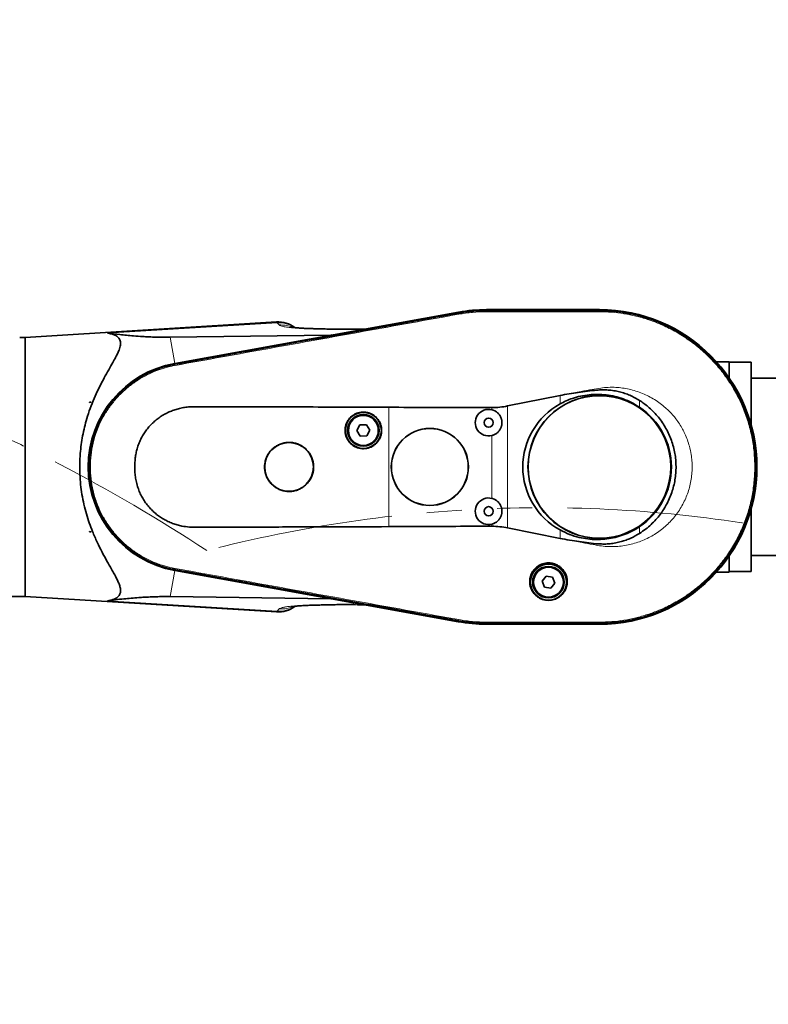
# Model space of a CAD drawing. Header units: millimetres. Extents: x 0 to 14900, y 0 to 10500.
# Tile 21 of 51: x 4444 to 5120, y 7202 to 8091. Entities that reach past the tile are written whole.
import ezdxf

# ---------------------------------------------------------------- set-up
doc = ezdxf.new("R2010")
doc.units = ezdxf.units.MM
doc.header["$LTSCALE"] = 25
doc.linetypes.add('PHANTOM', pattern=[12.7, 6.35, -1.27, 1.27, -1.27, 1.27, -1.27])
doc.styles.add('SLDTEXTSTYLE0', font='TXT', dxfattribs={"width": 0.605})
doc.dimstyles.new('SLDDIMSTYLE0', dxfattribs={"dimtxt": 87.5, "dimasz": 87.5, "dimexe": 0, "dimexo": 0.0625, "dimgap": 21.875, "dimtad": 1, "dimdec": 0, "dimrnd": 1e-09, "dimzin": 12, "dimdsep": 46, "dimtxsty": 'SLDTEXTSTYLE0', "dimsah": 1, "dimcen": 0.09, "dimadec": 0, "dimazin": 3, "dimtfac": 1, "dimtofl": 0, "dimtmove": 0, "dimatfit": 3, "dimfxl": 1, "dimfrac": 2, "dimtolj": 1, "dimtzin": 12, "dimarcsym": 0})

# ---------------------------------------------------------------- blocks, each defined once
blk = doc.blocks.new('_D_4')
at = {"color": 7, "linetype": 'Continuous', "lineweight": 0}
for p, q in [((3834.77, 8686.72), (6504.77, 8686.72)), ((6467.27, 8686.72), (6467.27, 5572.45)), ((3865.67, 5572.45), (6504.77, 5572.45))]:
    blk.add_line(p, q, dxfattribs=at)
at = {"color": 7, "linetype": 'Continuous', "lineweight": 18}
for points in [[(6467.27, 8686.72), (6454.77, 8599.22), (6479.77, 8599.22)], [(6467.27, 5572.45), (6479.77, 5659.95), (6454.77, 5659.95)]]:
    blk.add_solid(points, dxfattribs=at)
at = {"color": 7, "linetype": 'Continuous', "lineweight": 18, "insert": (6354.47, 6995.9), "char_height": 87.5, "attachment_point": 1, "rotation": 90, "style": 'SLDTEXTSTYLE0'}
blk.add_mtext('3114', dxfattribs=at)

msp = doc.modelspace()

# ---------------------------------------------------------------- linework, layer by layer
at = {"color": 7, "linetype": 'Continuous', "lineweight": 35}
for p, q in [((4840.1934014, 7827.201566), (4584.1738207, 7780.9347929)), ((4584.1867259, 7780.8306657), (4840.0256358, 7827.0809865)), ((4840.1603752, 7826.3045334), (4840.165824, 7826.3055195)), ((4967.2681648, 7829.449066), (4865.2681648, 7829.449066)), ((4865.2681648, 7829.3443037), (4967.2681648, 7829.3443037)), ((4865.2681648, 7828.5541291), (4865.2748847, 7828.554127)), ((4967.2619242, 7828.5547295), (4967.2681648, 7828.5547317)), ((4675.9249667, 7818.3119899), (4449.2681648, 7804.449066)), ((4449.2681648, 7804.449066), (4444.2681648, 7804.449066)), ((4449.2681648, 7804.449066), (4449.2681648, 7570.449066)), ((4579.9107699, 7804.5246049), (4725.0719136, 7806.4768056)), ((4748.7239168, 7811.7488794), (4752.9770204, 7811.8903633)), ((4754.6802217, 7811.8274935), (4752.9770204, 7811.8903633)), ((4584.32057, 7780.090292), (4584.3346761, 7780.0928364)), ((5084.2681648, 7782.449066), (5072.8096259, 7782.449066)), ((5084.2681648, 7782.449066), (5084.2681648, 7767.9164507)), ((5104.2681648, 7781.949066), (5084.2681648, 7781.949066)), ((5104.2681648, 7781.949066), (5104.2681648, 7724.7987648)), ((5130.7681648, 7767.449066), (5104.2681648, 7767.449066)), ((4884.4394054, 7742.4966595), (4931.7009837, 7751.993223)), ((4507.3186869, 7745.7772613), (4507.3186869, 7745.949066)), ((4508.6793411, 7745.949066), (4507.3186869, 7745.7772613)), ((4507.3186869, 7745.949066), (4507.4019081, 7745.949066)), ((4507.4019081, 7745.949066), (4507.3186869, 7745.7772613)), ((4507.4019081, 7745.949066), (4508.6793411, 7745.949066)), ((4751.2306594, 7725.3589432), (4748.4973338, 7720.2734477)), ((4757.0014905, 7725.5345615), (4751.2306594, 7725.3589432)), ((4760.0389959, 7720.6246843), (4757.0014905, 7725.5345615)), ((4748.4973338, 7720.2734477), (4751.5348392, 7715.3635705)), ((4751.5348392, 7715.3635705), (4757.3056703, 7715.5391889)), ((4757.3056703, 7715.5391889), (4760.0389959, 7720.6246843)), ((5104.2681648, 7650.0993672), (5104.2681648, 7592.949066)), ((4507.3186869, 7629.1208708), (4508.6793411, 7628.949066)), ((4507.3186869, 7628.949066), (4507.3186869, 7629.1208708)), ((4507.3186869, 7629.1208708), (4507.4019081, 7628.949066)), ((4507.4019081, 7628.949066), (4507.3186869, 7628.949066)), ((4507.4019081, 7628.949066), (4508.6793411, 7628.949066)), ((4931.7009837, 7622.8990343), (4884.4394054, 7632.3945701)), ((5084.2681648, 7606.9816813), (5084.2681648, 7592.449066)), ((5104.2681648, 7607.449066), (5130.7681648, 7607.449066)), ((4584.1623498, 7593.9654128), (4839.8204642, 7547.731567)), ((4840.0256358, 7547.8171456), (4584.1867259, 7594.0674664)), ((4584.3315132, 7594.806154), (4584.3206205, 7594.8081195)), ((5072.8096259, 7592.449066), (5084.2681648, 7592.449066)), ((5084.2681648, 7592.949066), (5104.2681648, 7592.949066)), ((4919.2598044, 7588.861997), (4915.5762489, 7584.4162403)), ((4915.5762489, 7584.4162403), (4917.5846094, 7579.0033093)), ((4924.9517203, 7587.8948227), (4919.2598044, 7588.861997)), ((4923.2765253, 7578.0361351), (4926.9600808, 7582.4818918)), ((4926.9600808, 7582.4818918), (4924.9517203, 7587.8948227)), ((4917.5846094, 7579.0033093), (4923.2765253, 7578.0361351)), ((4419.1808629, 7570.449066), (4449.2681648, 7570.449066)), ((4449.2681648, 7570.449066), (4675.9176332, 7556.5865907)), ((4724.9217138, 7568.4305456), (4579.8959707, 7570.3737258)), ((4748.3336457, 7563.1015112), (4748.7493145, 7563.0921548)), ((4754.580591, 7563.0669609), (4752.9770413, 7563.0077695)), ((4840.1658233, 7548.5926088), (4840.1603751, 7548.5935948)), ((4865.2748847, 7546.3440016), (4865.2681648, 7546.3439995)), ((4967.2681648, 7546.3430357), (4967.2591188, 7546.3430399)), ((4967.2681648, 7545.5538283), (4865.2681648, 7545.5538283)), ((4865.2681648, 7545.449066), (4967.2681648, 7545.449066))]:
    msp.add_line(p, q, dxfattribs=at)
at = {"color": 8, "linetype": 'Continuous', "lineweight": 18}
for p, q in [((4840.165824, 7826.3055195), (4840.0256358, 7827.0809865)), ((4840.3485081, 7825.2949814), (4840.1603752, 7826.3045334)), ((4865.2681648, 7828.5541291), (4865.2681648, 7829.3443037)), ((4865.2681648, 7827.5280717), (4865.2748847, 7828.554127)), ((4967.2619242, 7828.5547295), (4967.2681648, 7827.5286696)), ((4967.2681648, 7828.5547317), (4967.2681648, 7829.3443037)), ((4676.5221536, 7817.5327395), (4523.510399, 7808.2324632)), ((4678.4452681, 7815.609625), (4676.5221536, 7817.5327395)), ((4579.9107699, 7804.5246049), (4584.1738207, 7780.9347929)), ((4725.0719136, 7806.4768056), (4754.6802217, 7811.8274935)), ((4584.32057, 7780.090292), (4584.1867259, 7780.8306657)), ((4584.5057057, 7779.0661928), (4584.3346761, 7780.0928364)), ((4931.7009837, 7744.3504407), (4931.7009837, 7751.993223)), ((4884.4394054, 7742.4966595), (4884.4394054, 7632.3945701)), ((5003.5061852, 7747.4068328), (5003.5061852, 7741.3341308)), ((4777.2681648, 7633.5577734), (4777.2681648, 7741.3333015)), ((4870.0783651, 7739.1153754), (4870.0783651, 7740.9675467)), ((4870.0783651, 7659.1153754), (4870.0783651, 7715.7827566)), ((4870.0783651, 7633.9234586), (4870.0783651, 7635.7827566)), ((4931.7009837, 7622.8990343), (4931.7009837, 7630.5476913)), ((5003.5061852, 7633.5640013), (5003.5061852, 7627.4855441)), ((4579.8959707, 7570.3737258), (4584.1623498, 7593.9654128)), ((4584.3206205, 7594.8081195), (4584.1867259, 7594.0674664)), ((4584.5057534, 7595.8322031), (4584.3315132, 7594.806154)), ((4676.5221536, 7557.3653926), (4523.510399, 7566.6656689)), ((4754.580591, 7563.0669609), (4724.9217138, 7568.4305456)), ((4676.5221536, 7557.3653926), (4678.4452681, 7559.288507)), ((4840.1658233, 7548.5926088), (4840.0256358, 7547.8171456)), ((4840.3485077, 7549.6031483), (4840.1603751, 7548.5935948)), ((4865.2681648, 7547.3700583), (4865.2748847, 7546.3440016)), ((4865.2681648, 7546.3439995), (4865.2681648, 7545.5538283)), ((4967.2681648, 7547.3691028), (4967.2591188, 7546.3430399)), ((4967.2681648, 7546.3430357), (4967.2681648, 7545.5538283))]:
    msp.add_line(p, q, dxfattribs=at)
at = {"color": 7, "linetype": 'Continuous', "lineweight": 35}
for centre, radius in [((4967.2681648, 7687.449066), 64.4769774), ((4967.2681648, 7687.449066), 64.330127), ((4754.2681648, 7720.449066), 16.25), ((4754.2681648, 7720.449066), 14.25), ((4754.2681648, 7720.449066), 13.5), ((4867.2681648, 7727.449066), 4.15), ((4814.2681648, 7687.449066), 34.7797384), ((4814.2681648, 7687.449066), 34.7011267), ((4687.2681648, 7687.449066), 22.0019772), ((4867.2681648, 7647.449066), 4.15), ((4921.2681648, 7583.449066), 16.25), ((4921.2681648, 7583.449066), 14.25), ((4921.2681648, 7583.449066), 13.5)]:
    msp.add_circle(centre, radius, dxfattribs=at)
at = {"color": 8, "linetype": 'Continuous', "lineweight": 18}
for centre in [(4754.2681648, 7720.449066), (4921.2681648, 7583.449066)]:
    msp.add_circle(centre, 13.85, dxfattribs=at)
at = {"color": 7, "linetype": 'Continuous', "lineweight": 18}
msp.add_arc((3784.7681648, 6352.449066), 2334.27, 5.2453818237, 154.7931009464, dxfattribs=at)
at = {"color": 7, "linetype": 'PHANTOM', "lineweight": 18}
for centre, radius, start, end in [((3784.7681648, 6352.449066), 1507.49, 56.6666343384, 103.3337430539), ((4915.4491679, 6451.3733398), 1199.29, 5.4774903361, 104.5998391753)]:
    msp.add_arc(centre, radius, start, end, dxfattribs=at)
at = {"color": 7, "linetype": 'Continuous', "lineweight": 35}
for centre, radius, start, end in [((4865.2681648, 7687.449066), 141.8952377, 90, 100.2472045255), ((4865.2681648, 7688.449066), 141, 90, 100.2436917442), ((4967.2681648, 7687.449066), 142, 270, 90), ((4967.2681648, 7687.449066), 141.8952377, 270, 90), ((4677.4261585, 7793.3570895), 25, 53.2450592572, 93.4408436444), ((4601.0681648, 7687.449066), 95, 100.2436917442, 259.7492778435), ((4601.0681648, 7687.449066), 94.8952377, 100.2472045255, 259.7527954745), ((4867.2681648, 7727.449066), 12, 76.4565108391, 283.5434891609), ((4967.2681648, 7687.449066), 64.9368487, 303.9210618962, 56.0789381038), ((4867.2681648, 7647.449066), 12, 76.4565108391, 283.5434891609), ((4677.4261585, 7581.5410425), 25, 266.5396324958, 306.739905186), ((4865.2681648, 7688.449066), 143, 259.7492778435, 270), ((4865.2681648, 7687.449066), 141.8952377, 259.7527954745, 270)]:
    msp.add_arc(centre, radius, start, end, dxfattribs=at)
at = {"color": 8, "linetype": 'Continuous', "lineweight": 18}
for centre, radius, start, end in [((4678.3390312, 7792.9537123), 24.6460873, 55.9717387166, 94.2276054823), ((4678.3328266, 7581.9676625), 24.6688107, 265.790745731, 304.0398027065)]:
    msp.add_arc(centre, radius, start, end, dxfattribs=at)
at = {"color": 7, "linetype": 'Continuous', "lineweight": 35}
for centre, major_axis, ratio, start_param, end_param in [((4739.8543099, 7815.1658982), (15.8515266, 8.3333116), 0.1553294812, 3.4379656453, 3.5996341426), ((4752.3794117, 7817.4293815), (-4.1026518, 5.0626401), 0.5859279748, 2.6685816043, 2.8302501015), ((4963.3300573, 7687.449066), (65.1921996, 0), 0.9981737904, 2.0773499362, 4.205835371), ((4739.6878096, 7559.7424813), (15.8351561, -8.332127), 0.1555134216, 2.6834198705, 2.845177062), ((4752.2809067, 7557.4651144), (4.1015036, 5.0626932), 0.5860410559, 0.3112158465, 0.472973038)]:
    msp.add_ellipse(centre, major_axis=major_axis, ratio=ratio, start_param=start_param, end_param=end_param, dxfattribs=at)
for points, knots in [([(4584.3346761, 7780.0928364), (4587.6210502, 7780.6865418), (4594.193736, 7781.8739414), (4604.0516373, 7783.6595424), (4617.1969368, 7786.0347005), (4633.6283819, 7789.0000323), (4659.9186698, 7793.7491687), (4692.7815494, 7799.6829768), (4732.2169652, 7806.8055364), (4765.0797997, 7812.7410401), (4791.3700387, 7817.4899882), (4807.8014342, 7820.458138), (4820.8625069, 7822.8186553), (4830.5535216, 7824.5678338), (4836.9580892, 7825.7256332), (4840.1603752, 7826.3045334)], [0, 0, 0, 0, 0.0385379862, 0.07707524, 0.1156129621, 0.1926873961, 0.2697618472, 0.4239107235, 0.5780595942, 0.7322084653, 0.8092829, 0.8863573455, 0.924894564, 0.9624472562, 1, 1, 1, 1]), ([(4840.165824, 7826.3055195), (4843.4611256, 7826.8302629), (4849.2595687, 7827.7536062), (4857.6517708, 7828.4303893), (4862.7269105, 7828.5128426), (4865.2681648, 7828.5541291)], [0, 0, 0, 0, 0.3966007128, 0.6978622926, 1, 1, 1, 1]), ([(4865.2748847, 7828.554127), (4868.6097905, 7828.5538307), (4875.279528, 7828.5532381), (4888.6189019, 7828.5549299), (4905.2930879, 7828.5539101), (4925.6257222, 7828.5539767), (4942.7853474, 7828.5548028), (4956.7719755, 7828.5530721), (4963.7652627, 7828.554177), (4967.2619242, 7828.5547295)], [0, 0, 0, 0, 0.0980979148, 0.1961936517, 0.3923850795, 0.5885764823, 0.7942879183, 0.8971434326, 1, 1, 1, 1]), ([(4967.2681648, 7828.5547317), (4970.6330992, 7828.4850944), (4977.3626665, 7828.3458261), (4987.4220107, 7827.2185786), (4997.3783308, 7825.4291903), (5007.196809, 7822.9125695), (5016.7930081, 7819.7063585), (5026.1506474, 7815.8133262), (5035.1900584, 7811.2682565), (5043.8954082, 7806.078297), (5052.1922151, 7800.2875436), (5060.0660414, 7793.9061775), (5067.4497855, 7786.9888197), (5074.3306796, 7779.5475854), (5080.6499411, 7771.6459079), (5086.396357, 7763.297396), (5091.5209768, 7754.5734132), (5096.0150926, 7745.4892667), (5099.8401663, 7736.1223912), (5102.98954, 7726.489108), (5105.4364068, 7716.6716563), (5107.1764632, 7706.6871178), (5108.1947749, 7696.6207038), (5108.4895696, 7686.4899651), (5108.0584844, 7676.3813733), (5106.902296, 7666.3125125), (5105.030688, 7656.3693322), (5102.4467312, 7646.5692285), (5099.1728877, 7636.9957516), (5095.2147903, 7627.6655778), (5090.6062398, 7618.6583218), (5085.3552218, 7609.9896623), (5079.5063175, 7601.7337473), (5073.069857, 7593.904902), (5066.1009058, 7586.5698364), (5058.6115651, 7579.7413347), (5050.6657203, 7573.4776985), (5042.2770748, 7567.7900135), (5033.5172432, 7562.726883), (5024.4016886, 7558.2969047), (5015.0084608, 7554.5369379), (5005.3531918, 7551.4557476), (4995.5183926, 7549.0768117), (4985.8542255, 7547.4733062), (4976.428269, 7546.5143033), (4970.3258344, 7546.4002053), (4967.2681648, 7546.3430357)], [0, 0, 0, 0, 0.0227722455, 0.0455424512, 0.0684304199, 0.0912006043, 0.1140888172, 0.1368589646, 0.1597465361, 0.1825166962, 0.2054044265, 0.2281745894, 0.251062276, 0.2738324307, 0.2967200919, 0.3194902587, 0.3423779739, 0.3651481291, 0.3880357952, 0.4108059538, 0.4336936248, 0.4564637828, 0.4793514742, 0.5021216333, 0.5250092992, 0.547779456, 0.5706671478, 0.5934373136, 0.6163249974, 0.6390951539, 0.6619828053, 0.6847529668, 0.7076406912, 0.7304108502, 0.753298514, 0.776068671, 0.7989563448, 0.8217265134, 0.8446142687, 0.8673844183, 0.8902719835, 0.913042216, 0.9359306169, 0.958700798, 0.9793067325, 1, 1, 1, 1]), ([(4748.7230642, 7811.8164102), (4747.7690537, 7811.7952971), (4744.2122385, 7811.7165817), (4738.591408, 7811.6986105), (4732.0459264, 7811.7320536), (4726.3581846, 7811.8344928), (4721.0298451, 7811.9776858), (4715.8585986, 7812.0927834), (4710.8944052, 7812.2205521), (4706.40106, 7812.3618101), (4702.2408896, 7812.5282045), (4698.4001966, 7812.7300998), (4695.3459375, 7812.9481649), (4693.005578, 7813.1677457), (4691.3161121, 7813.3685049), (4690.2881262, 7813.5138274), (4689.7582722, 7813.598768), (4689.697109, 7813.6000759), (4689.6688164, 7813.6006809)], [0, 0, 0, 0, 0.0354510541, 0.1321713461, 0.2210793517, 0.302043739, 0.3757689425, 0.4584586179, 0.5314566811, 0.6009833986, 0.6707245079, 0.7406671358, 0.8117431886, 0.8600693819, 0.9074549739, 0.9491422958, 0.9764744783, 1, 1, 1, 1]), ([(4523.510399, 7566.6656689), (4524.9090125, 7566.8966341), (4527.3549514, 7567.3005534), (4530.2741413, 7568.3997454), (4532.625009, 7569.8097023), (4534.2947498, 7571.6754392), (4535.2096516, 7574.0869322), (4535.2895385, 7576.8575944), (4534.5953446, 7580.0498578), (4533.2968973, 7583.4717967), (4531.588918, 7587.0623178), (4529.5329658, 7590.9133739), (4526.6850305, 7595.9700842), (4522.9753736, 7602.4359298), (4518.5043316, 7610.5964451), (4514.0717204, 7619.4699693), (4510.208099, 7628.3046694), (4506.990798, 7636.8815978), (4504.378723, 7645.0781659), (4502.1440164, 7653.6851941), (4500.3836722, 7662.5548729), (4499.1445741, 7671.588278), (4498.4453325, 7680.7729501), (4498.3167164, 7690.1621607), (4498.7667457, 7699.1665993), (4499.6900584, 7707.644754), (4500.9840564, 7715.5860884), (4502.6867844, 7723.4248498), (4504.9473325, 7731.7543124), (4507.826024, 7740.4320557), (4511.3649294, 7749.3630398), (4515.2662209, 7757.8939236), (4519.3823394, 7765.9373068), (4523.5395836, 7773.4503885), (4527.2301283, 7779.881025), (4530.1595126, 7785.1130176), (4532.3247768, 7789.304474), (4533.7758027, 7792.5986505), (4534.6858703, 7795.3148813), (4535.1598497, 7797.5138882), (4535.2797877, 7799.5490697), (4535.0056616, 7801.3765802), (4534.33438, 7802.9921225), (4533.2815374, 7804.3818752), (4531.870733, 7805.5629294), (4529.855751, 7806.6831293), (4527.1259537, 7807.6522933), (4524.7188838, 7808.0385437), (4523.510399, 7808.2324632)], [0, 0, 0, 0, 0.0229774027, 0.040183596, 0.0573823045, 0.0784009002, 0.0955870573, 0.1149607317, 0.1343448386, 0.1521498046, 0.1699628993, 0.1880116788, 0.2062559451, 0.2372366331, 0.2684402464, 0.3002889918, 0.3323748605, 0.3569617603, 0.3816900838, 0.4069089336, 0.4323202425, 0.4569158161, 0.4817214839, 0.5072183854, 0.5329626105, 0.5548488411, 0.5768812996, 0.5993464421, 0.6219481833, 0.6503423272, 0.6789565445, 0.7081838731, 0.737595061, 0.7666049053, 0.7957912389, 0.8182157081, 0.8370325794, 0.8559764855, 0.8688988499, 0.8819516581, 0.8950020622, 0.9082163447, 0.9211529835, 0.9342512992, 0.947352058, 0.96059243, 0.9802151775, 1, 1, 1, 1]), ([(4523.510399, 7808.2324632), (4527.1445047, 7807.7848132), (4532.6024094, 7807.1125072), (4540.5333504, 7806.3017276), (4547.3812502, 7805.6876653), (4553.9489157, 7805.2097372), (4560.1862312, 7804.8692928), (4565.6452206, 7804.6454405), (4570.9245079, 7804.5215013), (4575.9046271, 7804.4867382), (4578.5755828, 7804.5119845), (4579.9107699, 7804.5246049)], [0, 0, 0, 0, 0.2430467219, 0.3650212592, 0.486978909, 0.6418181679, 0.7199882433, 0.7981331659, 0.8980310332, 0.9490266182, 1, 1, 1, 1]), ([(4584.3206205, 7594.8081195), (4582.6756292, 7595.1321636), (4579.3806261, 7595.7812409), (4573.625221, 7597.3280981), (4567.0843741, 7599.5412234), (4559.9116039, 7602.6673899), (4553.0061944, 7606.383719), (4546.44879, 7610.6514721), (4540.2544862, 7615.4595238), (4534.4943065, 7620.7530806), (4529.1815155, 7626.5198165), (4524.3767604, 7632.6934128), (4520.0915708, 7639.2595064), (4516.3394506, 7646.2088443), (4513.1478691, 7653.5366726), (4510.5991933, 7661.0939857), (4508.7095406, 7668.7836143), (4507.4799483, 7676.5109742), (4506.8949357, 7684.3315598), (4506.9607828, 7692.1549943), (4507.6773066, 7699.9629116), (4509.0366598, 7707.6659047), (4511.0354389, 7715.2466932), (4513.6749863, 7722.6892729), (4516.9706786, 7729.969829), (4520.8684712, 7736.9274781), (4525.3068656, 7743.4851032), (4530.2154297, 7749.5782449), (4535.6246544, 7755.2551822), (4541.4728645, 7760.450796), (4547.7464178, 7765.1537101), (4554.3864574, 7769.3180443), (4561.3798623, 7772.9299451), (4568.7175492, 7775.9758138), (4575.0889522, 7777.9972213), (4580.3267646, 7779.3164558), (4582.9884349, 7779.8321787), (4584.32057, 7780.090292)], [0, 0, 0, 0, 0.0191950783, 0.0384487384, 0.0682124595, 0.0981828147, 0.1279465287, 0.1579168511, 0.1876764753, 0.2176427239, 0.2474023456, 0.2773684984, 0.3071260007, 0.3370901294, 0.3677056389, 0.3985461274, 0.4283105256, 0.4582816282, 0.4880460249, 0.5180169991, 0.5477716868, 0.5777329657, 0.6074876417, 0.6374486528, 0.668060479, 0.698897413, 0.7286645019, 0.7586382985, 0.7883964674, 0.81836129, 0.8481194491, 0.8780841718, 0.9080147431, 0.938155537, 0.96895921, 0.9844644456, 1, 1, 1, 1]), ([(4931.7009837, 7751.993223), (4937.1813625, 7752.9595117), (4945.4088769, 7754.4101695), (4956.4637881, 7755.8913657), (4963.7143338, 7756.7029921), (4969.9178053, 7757.0982368), (4975.1029972, 7756.9848296), (4980.3016943, 7756.3717535), (4985.3456528, 7755.3390392), (4990.1537536, 7753.9179645), (4994.742192, 7752.1419058), (4999.2278521, 7750.0062798), (5002.0800637, 7748.2733215), (5003.5061852, 7747.4068328)], [0, 0, 0, 0, 0.225839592, 0.3390456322, 0.4522372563, 0.5215445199, 0.590804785, 0.6620692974, 0.7333342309, 0.7991181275, 0.8649046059, 0.9324515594, 1, 1, 1, 1]), ([(4931.7009837, 7744.3504407), (4933.5229945, 7745.2978114), (4937.1670392, 7747.1925646), (4943.4014852, 7749.5846673), (4950.3330356, 7751.5096811), (4957.9421111, 7752.729056), (4965.6721722, 7753.1148915), (4973.4299335, 7752.6137074), (4981.1185417, 7751.2538717), (4988.7939099, 7748.9710368), (4996.3664186, 7745.7673743), (5001.1262955, 7742.8118584), (5003.5061852, 7741.3341308)], [0, 0, 0, 0, 0.0815939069, 0.1631888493, 0.2649216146, 0.366971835, 0.468706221, 0.5716789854, 0.6749802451, 0.7779467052, 0.8889756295, 1, 1, 1, 1]), ([(4777.2681648, 7741.3333015), (4765.1266955, 7741.3800621), (4740.8411499, 7741.4735935), (4704.4213165, 7741.5866301), (4668.0184756, 7741.6706939), (4638.6629867, 7741.767795), (4616.3499031, 7741.7451609), (4604.6249032, 7741.923063), (4596.4647557, 7741.7026217), (4591.8950846, 7741.1351913), (4587.4578483, 7740.1004541), (4583.131987, 7738.808947), (4578.9504534, 7737.1036915), (4574.8710364, 7735.0519143), (4570.9971856, 7732.6543097), (4567.3702803, 7729.9546274), (4563.9875335, 7726.9706733), (4560.8338033, 7723.6666263), (4558.0069815, 7720.1152122), (4555.5237413, 7716.3763064), (4553.3857614, 7712.4584518), (4551.5765776, 7708.3084346), (4550.1613035, 7704.0757331), (4549.140331, 7699.8255194), (4548.2296333, 7694.1547454), (4547.9078868, 7688.1981514), (4548.1612125, 7682.0551762), (4548.7421171, 7677.1850846), (4549.7390892, 7672.3244837), (4551.1732015, 7667.6512446), (4553.004748, 7663.2266942), (4555.1962107, 7659.0474397), (4557.8086279, 7655.042042), (4560.6860995, 7651.4058255), (4563.7508532, 7648.1658908), (4566.9481698, 7645.2898547), (4570.4079482, 7642.6555791), (4574.1114149, 7640.2890954), (4578.0234248, 7638.2270708), (4582.0946661, 7636.4753005), (4586.3182057, 7635.0952528), (4591.3619296, 7633.8439596), (4597.321198, 7633.0656643), (4606.4007698, 7633.0376085), (4622.1776849, 7633.1561116), (4644.6667098, 7633.145275), (4671.3906728, 7633.2252071), (4697.9680823, 7633.2889202), (4733.2020685, 7633.3918163), (4759.6401461, 7633.4913846), (4777.2681648, 7633.5577734)], [0, 0, 0, 0, 0.0696138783, 0.1392427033, 0.2088573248, 0.2784735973, 0.3078179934, 0.3371682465, 0.3459844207, 0.3548500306, 0.3636710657, 0.3722513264, 0.3808933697, 0.3897217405, 0.3986150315, 0.4071963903, 0.4158370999, 0.4246695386, 0.4335710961, 0.4420347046, 0.4505609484, 0.45928901, 0.4680878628, 0.476205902, 0.4843759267, 0.501027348, 0.5102876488, 0.51960556, 0.5291314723, 0.5387438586, 0.5476742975, 0.5566802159, 0.5659250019, 0.5752500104, 0.5834394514, 0.5916824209, 0.6000915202, 0.6085572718, 0.6170629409, 0.6256252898, 0.6341320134, 0.6426943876, 0.6555932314, 0.6686726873, 0.6949790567, 0.746437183, 0.7979143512, 0.848418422, 0.8989305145, 1, 1, 1, 1]), ([(4870.0783651, 7740.9675467), (4872.4791744, 7741.0340252), (4877.3106738, 7741.1678096), (4882.0533843, 7742.051887), (4884.4394054, 7742.4966595)], [0, 0, 0, 0, 0.4969077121, 1, 1, 1, 1]), ([(5003.5061852, 7747.4068328), (5004.8139662, 7746.5344161), (5007.4352833, 7744.7857434), (5011.4443421, 7741.5959743), (5015.5240228, 7737.8577456), (5019.5749787, 7733.456499), (5023.2849588, 7728.6734669), (5026.5673988, 7723.6056269), (5029.3858523, 7718.3176021), (5031.7484652, 7712.8291463), (5033.6651915, 7707.0932958), (5035.0784116, 7701.2301917), (5035.9863954, 7695.3153175), (5036.3959264, 7689.3638012), (5036.3113187, 7683.3272503), (5035.7070886, 7677.3331255), (5034.6061125, 7671.4540172), (5033.0284373, 7665.6990188), (5030.9448975, 7660.0306853), (5028.3901027, 7654.5717515), (5025.4038093, 7649.3846449), (5022.0052089, 7644.4743935), (5018.1633649, 7639.8078147), (5013.7926865, 7635.3586132), (5008.9367184, 7631.1670822), (5005.3214421, 7628.7161668), (5003.5061852, 7627.4855441)], [0, 0, 0, 0, 0.0330668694, 0.0662792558, 0.107686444, 0.149383, 0.1919893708, 0.2349073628, 0.2762750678, 0.3179315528, 0.3604954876, 0.4033734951, 0.4446776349, 0.4862686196, 0.528757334, 0.5715584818, 0.6128738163, 0.6544737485, 0.6969769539, 0.7397932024, 0.7811399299, 0.822773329, 0.8653095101, 0.9081594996, 0.9538862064, 1, 1, 1, 1]), ([(4770.7797732, 7720.449066), (4770.7688578, 7720.9049601), (4770.7469512, 7721.8199134), (4770.5683669, 7723.1943858), (4770.279454, 7724.5658053), (4769.8730631, 7725.9043706), (4769.3596796, 7727.1945674), (4768.7423256, 7728.4345841), (4768.0139753, 7729.6325415), (4766.9154328, 7731.1336993), (4765.6328514, 7732.488051), (4764.19694, 7733.6652883), (4762.6662495, 7734.7162136), (4761.0079147, 7735.5694127), (4759.2635476, 7736.2048027), (4757.4715581, 7736.6896549), (4755.6245816, 7736.9457245), (4753.7685216, 7736.9678421), (4751.9172584, 7736.8321802), (4750.0897861, 7736.4624628), (4748.3311183, 7735.8689935), (4746.6290903, 7735.1282053), (4745.0269208, 7734.1744049), (4743.5636807, 7733.0321933), (4742.2026138, 7731.7696755), (4741.0062677, 7730.3391608), (4740.0033839, 7728.7767919), (4739.1367665, 7727.1347301), (4738.4812148, 7725.3886609), (4738.0518933, 7723.5822105), (4737.7775565, 7721.7457271), (4737.7368578, 7719.8809296), (4737.9295505, 7718.0342595), (4738.1918701, 7716.6637275), (4738.5669007, 7715.3268462), (4739.050412, 7714.0289185), (4739.6487398, 7712.7611552), (4740.5832989, 7711.1529218), (4741.7162955, 7709.6712934), (4743.0203882, 7708.349632), (4744.4320818, 7707.1435325), (4745.991553, 7706.1206074), (4747.6595561, 7705.305223), (4749.3907883, 7704.6345401), (4751.2008084, 7704.1856189), (4753.0445097, 7703.9684489), (4754.8999615, 7703.9087345), (4756.7563413, 7704.084323), (4758.5677854, 7704.4896944), (4760.3382699, 7705.0475162), (4762.031783, 7705.8276534), (4763.6068825, 7706.8097217), (4765.092976, 7707.9221283), (4766.4329102, 7709.2188641), (4767.5942962, 7710.6669983), (4768.6286572, 7712.2087188), (4769.4637642, 7713.8761076), (4770.0812047, 7715.6271645), (4770.4591957, 7717.0943099), (4770.7265919, 7718.7075395), (4770.7619805, 7719.8664119), (4770.7797732, 7720.449066)], [0, 0, 0, 0, 0.0131926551, 0.0264769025, 0.0400500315, 0.0537229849, 0.0669156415, 0.080199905, 0.0937731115, 0.1074461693, 0.1339943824, 0.1474698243, 0.1611417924, 0.1876856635, 0.2011588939, 0.2148286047, 0.2413688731, 0.2548402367, 0.2685080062, 0.295047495, 0.3085184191, 0.3221856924, 0.3487274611, 0.3621995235, 0.3758679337, 0.4024131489, 0.4158869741, 0.429557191, 0.4561047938, 0.4695798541, 0.4832513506, 0.5097997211, 0.5232751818, 0.5369470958, 0.5501387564, 0.5634220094, 0.5769941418, 0.5906660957, 0.617214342, 0.6306897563, 0.6443616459, 0.6709086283, 0.6843834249, 0.698054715, 0.7245987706, 0.7380720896, 0.7517418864, 0.7782826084, 0.79175421, 0.8054222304, 0.831961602, 0.8454324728, 0.859099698, 0.8856409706, 0.899112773, 0.9127809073, 0.9393263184, 0.9528002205, 0.966470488, 0.9831421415, 1, 1, 1, 1]), ([(4777.2681648, 7741.3333015), (4801.5501533, 7741.1881779), (4832.4866986, 7741.0032827), (4863.4237083, 7740.9738728), (4870.0783651, 7740.9675467)], [0, 0, 0, 0, 0.7848965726, 1, 1, 1, 1]), ([(4870.0783651, 7739.1153754), (4870.2870761, 7739.0616519), (4870.7051085, 7738.9540478), (4871.3220947, 7738.7493768), (4871.930763, 7738.5127879), (4872.6298939, 7738.195255), (4873.4075371, 7737.7757122), (4874.2496185, 7737.2265844), (4875.0520634, 7736.6011987), (4875.7968512, 7735.9109095), (4876.4762385, 7735.1654948), (4877.0901716, 7734.3678603), (4877.6413249, 7733.5111666), (4878.1163056, 7732.6123784), (4878.5110735, 7731.6833623), (4878.8266088, 7730.7269207), (4879.0632696, 7729.7354374), (4879.2139392, 7728.7298573), (4879.2788616, 7727.722794), (4879.2600333, 7726.7166016), (4879.155318, 7725.7035084), (4878.9649211, 7724.7054621), (4878.6932101, 7723.7342641), (4878.3428153, 7722.7914785), (4877.9092055, 7721.8706099), (4877.3996079, 7720.9918749), (4876.8219069, 7720.1649829), (4876.1789766, 7719.3905949), (4875.4646296, 7718.6644593), (4874.692455, 7718.0033103), (4873.8730928, 7717.4138523), (4873.0096199, 7716.8951934), (4872.0941867, 7716.4474345), (4871.1159514, 7716.061705), (4870.4311828, 7715.8776094), (4870.0783651, 7715.7827566)], [0, 0, 0, 0, 0.0201867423, 0.0404325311, 0.0608591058, 0.0813468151, 0.1123418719, 0.1435517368, 0.1754385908, 0.2075591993, 0.2385941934, 0.2698444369, 0.3017735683, 0.3339373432, 0.3649861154, 0.396250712, 0.4281963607, 0.4603774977, 0.4913996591, 0.5226374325, 0.5545552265, 0.5867079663, 0.6177167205, 0.6489405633, 0.6808423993, 0.7129783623, 0.7440119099, 0.7752606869, 0.8071882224, 0.8393503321, 0.8704000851, 0.9016656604, 0.9336123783, 0.9657946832, 1, 1, 1, 1]), ([(4709.4474814, 7687.449066), (4709.4328468, 7688.0604409), (4709.4034759, 7689.2874357), (4709.1640914, 7691.1306267), (4708.7766901, 7692.9698865), (4708.0523948, 7695.3572579), (4707.0312746, 7697.6406111), (4705.737247, 7699.767971), (4704.2672594, 7701.7777719), (4702.5480043, 7703.5941277), (4700.6232392, 7705.173155), (4698.5712125, 7706.5830379), (4696.3479903, 7707.7278911), (4694.0093455, 7708.5807798), (4691.6063866, 7709.2319928), (4689.1294651, 7709.5764136), (4686.6400885, 7709.6070407), (4684.1565962, 7709.4260033), (4681.7046235, 7708.930757), (4679.34483, 7708.1352019), (4677.6284374, 7707.3884845), (4675.9890977, 7706.5039647), (4674.4325188, 7705.4886827), (4672.9492226, 7704.3318236), (4671.1194326, 7702.6343957), (4669.5138527, 7700.7142633), (4668.1681435, 7698.6170537), (4667.0058144, 7696.4135282), (4666.1268442, 7694.070718), (4665.5514769, 7691.6472817), (4665.1841646, 7689.1844716), (4665.1299758, 7686.6843005), (4665.3885031, 7684.208771), (4665.8561705, 7681.764395), (4666.6314248, 7679.388186), (4667.6934664, 7677.1384294), (4668.9428291, 7674.9864757), (4670.460153, 7673.0002914), (4672.2067289, 7671.2280504), (4674.0981276, 7669.6098859), (4676.188107, 7668.2368674), (4678.4238966, 7667.1418334), (4680.1683878, 7666.4646595), (4681.9551812, 7665.9395253), (4683.7752874, 7665.5654893), (4685.642872, 7665.3436095), (4688.1370562, 7665.2619427), (4690.6286381, 7665.4963304), (4693.0601713, 7666.0394692), (4695.436524, 7666.7873366), (4697.7095967, 7667.833791), (4699.8237102, 7669.1514622), (4701.8179596, 7670.6439233), (4703.6159621, 7672.383753), (4705.1742478, 7674.3266842), (4706.5618447, 7676.3949015), (4707.6820827, 7678.6315977), (4708.5103013, 7680.9803677), (4709.0173807, 7682.9484562), (4709.3761281, 7685.1126467), (4709.423609, 7686.667379), (4709.4474814, 7687.449066)], [0, 0, 0, 0, 0.0131856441, 0.0264628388, 0.0400287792, 0.0536944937, 0.0802308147, 0.0937001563, 0.107365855, 0.1339026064, 0.1473721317, 0.1610379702, 0.1875778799, 0.2010489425, 0.2147162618, 0.2412640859, 0.254739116, 0.2684104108, 0.2949693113, 0.3084500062, 0.3221271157, 0.3353275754, 0.3486196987, 0.3622009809, 0.3758822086, 0.4024434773, 0.4159257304, 0.4296048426, 0.4561479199, 0.4696209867, 0.4832908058, 0.5098135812, 0.5232761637, 0.5369351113, 0.5634513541, 0.5769103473, 0.5905653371, 0.6170942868, 0.6305595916, 0.6442208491, 0.6707712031, 0.684247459, 0.6979199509, 0.7111196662, 0.7244110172, 0.7379914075, 0.7516716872, 0.7782363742, 0.7917202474, 0.8054008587, 0.831955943, 0.8454349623, 0.8591106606, 0.8856552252, 0.8991288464, 0.9127989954, 0.9393373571, 0.952807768, 0.9664745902, 0.9831441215, 1, 1, 1, 1]), ([(4870.0783651, 7659.1153754), (4870.2870761, 7659.0616519), (4870.7051085, 7658.9540478), (4871.3220947, 7658.7493768), (4871.930763, 7658.5127879), (4872.6298939, 7658.195255), (4873.4075371, 7657.7757122), (4874.2496185, 7657.2265844), (4875.0520634, 7656.6011987), (4875.7968512, 7655.9109095), (4876.4762385, 7655.1654948), (4877.0901716, 7654.3678603), (4877.6413249, 7653.5111666), (4878.1163056, 7652.6123784), (4878.5110735, 7651.6833623), (4878.8266088, 7650.7269207), (4879.0632696, 7649.7354374), (4879.2139392, 7648.7298573), (4879.2788616, 7647.722794), (4879.2600333, 7646.7166016), (4879.155318, 7645.7035084), (4878.9649211, 7644.7054621), (4878.6932101, 7643.7342641), (4878.3428153, 7642.7914785), (4877.9092055, 7641.8706099), (4877.3996079, 7640.9918749), (4876.8219069, 7640.1649829), (4876.1789766, 7639.3905949), (4875.4646296, 7638.6644593), (4874.692455, 7638.0033103), (4873.8730928, 7637.4138523), (4873.0096199, 7636.8951934), (4872.0941867, 7636.4474345), (4871.1159514, 7636.061705), (4870.4311828, 7635.8776094), (4870.0783651, 7635.7827566)], [0, 0, 0, 0, 0.0201867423, 0.0404325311, 0.0608591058, 0.0813468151, 0.1123418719, 0.1435517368, 0.1754385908, 0.2075591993, 0.2385941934, 0.2698444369, 0.3017735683, 0.3339373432, 0.3649861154, 0.396250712, 0.4281963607, 0.4603774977, 0.4913996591, 0.5226374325, 0.5545552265, 0.5867079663, 0.6177167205, 0.6489405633, 0.6808423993, 0.7129783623, 0.7440119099, 0.7752606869, 0.8071882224, 0.8393503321, 0.8704000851, 0.9016656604, 0.9336123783, 0.9657946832, 1, 1, 1, 1]), ([(4870.0783651, 7633.9234586), (4859.3091456, 7633.9003079), (4828.3722122, 7633.8338024), (4797.435642, 7633.6667043), (4777.2681648, 7633.5577734)], [0, 0, 0, 0, 0.3481023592, 1, 1, 1, 1]), ([(4884.4394054, 7632.3945701), (4882.082362, 7632.834609), (4877.3400744, 7633.7199517), (4872.5085121, 7633.8553546), (4870.0783651, 7633.9234586)], [0, 0, 0, 0, 0.4970266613, 1, 1, 1, 1]), ([(5003.5061852, 7633.5640013), (5001.9644871, 7632.5793773), (4998.8810722, 7630.6101175), (4993.3538779, 7627.8264672), (4986.9402841, 7625.2999599), (4979.6143534, 7623.3181582), (4972.0703189, 7622.1292845), (4964.392507, 7621.7972942), (4956.6762887, 7622.3081128), (4948.5322572, 7623.7775868), (4940.0674265, 7626.3434217), (4934.4897631, 7629.1462856), (4931.7009837, 7630.5476913)], [0, 0, 0, 0, 0.0725510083, 0.1451028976, 0.2451983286, 0.3456041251, 0.4457067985, 0.5477574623, 0.650127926, 0.7521792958, 0.8760919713, 1, 1, 1, 1]), ([(5003.5061852, 7627.4855441), (5000.8994851, 7625.960824), (4996.9592472, 7623.6560862), (4991.2876125, 7621.3870402), (4986.7327832, 7619.9218335), (4981.9162011, 7618.807383), (4976.8191694, 7618.0598598), (4971.6196694, 7617.7816281), (4965.2028095, 7618.0348243), (4957.6608427, 7618.8340925), (4946.0844654, 7620.3821047), (4937.4582943, 7621.8915769), (4931.7009837, 7622.8990343)], [0, 0, 0, 0, 0.1220816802, 0.1845363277, 0.2469887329, 0.3157705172, 0.3845529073, 0.4554679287, 0.5264152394, 0.6445833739, 0.7627865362, 1, 1, 1, 1]), ([(4938.1783724, 7583.449066), (4938.1772046, 7584.0397377), (4938.1748586, 7585.2263108), (4937.9296643, 7587.0234967), (4937.494917, 7588.8259594), (4936.8819102, 7590.5047162), (4936.1363195, 7592.0361434), (4935.2886637, 7593.4251007), (4934.2840559, 7594.7594448), (4933.1784171, 7595.9565478), (4932.002027, 7597.0098552), (4930.7794815, 7597.9222572), (4929.4464417, 7598.739389), (4927.6738232, 7599.6105211), (4925.830928, 7600.2373429), (4923.9795937, 7600.6183796), (4922.1623316, 7600.8343842), (4919.9070932, 7600.8305241), (4917.3174504, 7600.4180911), (4914.837731, 7599.6182653), (4912.5338506, 7598.4671393), (4910.4236497, 7596.9746971), (4908.5383306, 7595.1537515), (4907.2136489, 7593.4000436), (4906.3156362, 7591.8639885), (4905.7206113, 7590.6312761), (4905.2176716, 7589.3259039), (4904.8188179, 7587.9558588), (4904.5362752, 7586.5523721), (4904.3703206, 7585.1000539), (4904.3312253, 7583.6064638), (4904.4292775, 7582.076796), (4904.6686788, 7580.5468461), (4905.0536657, 7579.0241127), (4905.5856032, 7577.5257612), (4906.2705824, 7576.0553709), (4907.112096, 7574.6284652), (4908.0847437, 7573.3004805), (4909.1728709, 7572.0820947), (4910.3635602, 7570.9791648), (4911.694709, 7569.9673525), (4913.0703101, 7569.1242097), (4914.4643159, 7568.4401988), (4915.8459008, 7567.9046853), (4917.3072521, 7567.4825986), (4919.152385, 7567.1266705), (4921.4108325, 7566.9706658), (4923.9471172, 7567.1869902), (4926.3649076, 7567.7621645), (4928.6161519, 7568.6492019), (4930.7259089, 7569.8527713), (4932.6994176, 7571.3907947), (4934.1557919, 7572.9254108), (4935.2002654, 7574.316344), (4935.9274409, 7575.4593502), (4936.5811961, 7576.6997137), (4937.1443659, 7578.0342065), (4937.5939062, 7579.4194979), (4937.9091386, 7580.7916934), (4938.1117143, 7582.1388608), (4938.1561185, 7583.0116526), (4938.1783724, 7583.449066)], [0, 0, 0, 0, 0.0177157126, 0.0355882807, 0.0539805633, 0.072563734, 0.0879036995, 0.1033672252, 0.1192458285, 0.1352795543, 0.1490375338, 0.1630350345, 0.1771584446, 0.1915476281, 0.2162832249, 0.2288670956, 0.2416663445, 0.2646599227, 0.2881682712, 0.3108174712, 0.333924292, 0.3574312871, 0.3813784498, 0.4067337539, 0.419572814, 0.4325629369, 0.4464425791, 0.4604915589, 0.4746241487, 0.4889256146, 0.5041051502, 0.5193815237, 0.5349597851, 0.5506415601, 0.5665167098, 0.5825058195, 0.5988698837, 0.6153715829, 0.6305492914, 0.6460002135, 0.66159728, 0.6775102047, 0.6906506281, 0.7040398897, 0.7175615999, 0.7313645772, 0.7539616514, 0.7771159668, 0.7983638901, 0.8200308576, 0.8423988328, 0.8651534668, 0.8903001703, 0.9030232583, 0.915885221, 0.930134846, 0.9445565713, 0.9590634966, 0.9737435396, 0.9868411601, 1, 1, 1, 1]), ([(4840.1603751, 7548.5935948), (4836.8748811, 7549.1875063), (4830.3039482, 7550.3753193), (4817.1618814, 7552.7476922), (4794.1637019, 7556.9044064), (4761.3088192, 7562.8379314), (4721.8830497, 7569.9591815), (4689.0281951, 7575.8925867), (4662.7443119, 7580.6394917), (4643.0313803, 7584.1983021), (4626.6039771, 7587.1675008), (4613.4619984, 7589.5374619), (4603.6785693, 7591.3065832), (4593.9689484, 7593.0645048), (4587.5440038, 7594.2256021), (4584.3315132, 7594.806154)], [0, 0, 0, 0, 0.0385279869, 0.0770553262, 0.1541100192, 0.3082193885, 0.4623287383, 0.616438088, 0.6934927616, 0.7705474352, 0.8476021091, 0.886129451, 0.9246574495, 0.9623285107, 1, 1, 1, 1]), ([(4579.8959707, 7570.3737258), (4577.7143153, 7570.3885362), (4573.3093369, 7570.4184398), (4567.3600509, 7570.3001018), (4561.7983222, 7570.1061671), (4556.6441358, 7569.8435886), (4550.9213989, 7569.4750256), (4544.7377853, 7568.9863978), (4537.7110904, 7568.319874), (4530.6037873, 7567.5493487), (4525.8759048, 7566.9603588), (4523.510399, 7566.6656689)], [0, 0, 0, 0, 0.0839913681, 0.169586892, 0.2537964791, 0.3381598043, 0.4224793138, 0.5521873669, 0.6819295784, 0.8408595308, 1, 1, 1, 1]), ([(4689.5924639, 7561.2717), (4689.6373111, 7561.2757112), (4689.7248611, 7561.283542), (4690.6848673, 7561.4389028), (4692.202374, 7561.6405445), (4694.4439445, 7561.8792527), (4697.6407928, 7562.1373197), (4701.9167414, 7562.3849743), (4707.3633433, 7562.6045975), (4713.1570586, 7562.7644457), (4718.9646495, 7562.8924502), (4724.4803294, 7563.0266973), (4730.004044, 7563.1504307), (4735.6836313, 7563.2008889), (4741.271567, 7563.203301), (4745.2663891, 7563.1497689), (4747.2795071, 7563.1227924)], [0, 0, 0, 0, 0.034609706, 0.0675645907, 0.1093361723, 0.1648406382, 0.2333650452, 0.3141896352, 0.408225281, 0.5149614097, 0.5930772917, 0.67745015, 0.7688222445, 0.842425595, 0.9205932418, 1, 1, 1, 1]), ([(4752.9770413, 7563.0077695), (4752.1285813, 7562.986306), (4750.8835276, 7562.9548098), (4749.6963047, 7563.0509971), (4749.3181321, 7563.0816362)], [0, 0, 0, 0, 0.6814645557, 1, 1, 1, 1]), ([(4865.2681648, 7546.3439995), (4861.9320786, 7546.4133379), (4856.0618029, 7546.5353479), (4847.6829909, 7547.3605193), (4842.6739691, 7548.1815151), (4840.1658233, 7548.5926088)], [0, 0, 0, 0, 0.39659449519, 0.6978593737, 1, 1, 1, 1]), ([(4967.2591188, 7546.3430399), (4963.9239299, 7546.3438675), (4957.2536065, 7546.3455226), (4943.9128139, 7546.3430832), (4927.2368964, 7546.3442434), (4906.9043513, 7546.3441466), (4889.7462436, 7546.3432407), (4875.7626224, 7546.3448122), (4868.7707964, 7546.3442718), (4865.2748847, 7546.3440016)], [0, 0, 0, 0, 0.0981102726, 0.196218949, 0.3924363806, 0.5886532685, 0.7943265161, 0.8971632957, 1, 1, 1, 1])]:
    msp.add_open_spline(points, degree=3, knots=knots, dxfattribs=at)
at = {"color": 8, "linetype": 'Continuous', "lineweight": 18}
for points, knots in [([(4584.5057057, 7779.0661928), (4598.7191063, 7781.6352677), (4627.145897, 7786.7734156), (4669.786572, 7794.4764683), (4712.4271237, 7802.1804313), (4755.0676576, 7809.8846387), (4797.7081583, 7817.5891778), (4826.1350583, 7822.7263802), (4840.3485081, 7825.2949814)], [0, 0, 0, 0, 0.1666667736, 0.3333334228, 0.5000000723, 0.666666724, 0.8333333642, 1, 1, 1, 1]), ([(4865.2681648, 7827.5280717), (4873.7681649, 7827.5281281), (4890.7681654, 7827.5282409), (4916.2681658, 7827.5280109), (4941.7681677, 7827.5281457), (4958.7681656, 7827.528495), (4967.2681648, 7827.5286696)], [0, 0, 0, 0, 0.249999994, 0.4999999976, 0.7499999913, 1, 1, 1, 1]), ([(4967.2681648, 7827.5286696), (4970.9507215, 7827.4445265), (4978.2967914, 7827.2766754), (4989.2421785, 7825.927199), (5000.0579391, 7823.7875112), (5010.6755702, 7820.7850172), (5021.8608509, 7816.6485705), (5033.4519215, 7811.1632853), (5045.2526289, 7804.0835977), (5056.3096412, 7795.8784337), (5066.4981757, 7786.635695), (5075.7332504, 7776.4461757), (5083.9336951, 7765.3869135), (5091.0101761, 7753.5811115), (5096.8833687, 7741.1557154), (5101.5280199, 7728.1883872), (5104.8885054, 7714.776899), (5106.904638, 7701.0883376), (5107.5711402, 7687.3220633), (5106.8866596, 7673.5920988), (5104.8568084, 7659.9813221), (5101.5021814, 7646.6274849), (5096.8571187, 7633.679189), (5090.9724692, 7621.2499494), (5083.8888585, 7609.4441108), (5075.685606, 7598.3914739), (5066.4495541, 7588.2141462), (5056.2518111, 7578.9713355), (5045.1900499, 7570.7735364), (5033.3930794, 7563.703784), (5021.7905114, 7558.2187257), (5010.5950259, 7554.0872285), (4999.986734, 7551.0943664), (4989.2046096, 7548.966183), (4978.2836619, 7547.6197602), (4970.9480679, 7547.4528389), (4967.2681648, 7547.3691028)], [0, 0, 0, 0, 0.0251070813, 0.0500843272, 0.075091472, 0.1002367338, 0.1252452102, 0.1563424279, 0.1875423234, 0.2189439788, 0.2500881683, 0.2812047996, 0.3125764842, 0.3438278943, 0.3749199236, 0.4061522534, 0.4376119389, 0.4690531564, 0.5003568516, 0.5314522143, 0.5626516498, 0.5940532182, 0.6251973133, 0.6563142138, 0.6876862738, 0.7189373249, 0.7500292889, 0.7812618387, 0.8126462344, 0.8437709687, 0.8749050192, 0.9000214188, 0.9250747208, 0.9499876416, 0.9749112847, 1, 1, 1, 1]), ([(4676.5221536, 7817.5327395), (4676.4104781, 7817.6723202), (4676.0742138, 7818.0926095), (4675.8427305, 7818.3819778), (4675.9183655, 7818.2874339), (4675.9271394, 7818.2764665)], [0, 0, 0, 0, 0.3053443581, 0.9194171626, 1, 1, 1, 1]), ([(4678.4452681, 7815.609625), (4680.2063166, 7815.6121223), (4683.7284136, 7815.617117), (4687.5913683, 7814.7987874), (4689.4550626, 7813.835025), (4689.759159, 7813.6777692)], [0, 0, 0, 0, 0.455584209, 0.9111684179, 1, 1, 1, 1]), ([(4752.9770204, 7811.8903633), (4750.6087698, 7811.8344831), (4745.8069056, 7811.7211804), (4738.8151837, 7811.6632586), (4732.0574433, 7811.6826367), (4725.5810735, 7811.7831984), (4719.4238017, 7811.9459642), (4713.3524495, 7812.0733308), (4707.9614691, 7812.2063139), (4703.4085718, 7812.3495782), (4699.3847161, 7812.5094799), (4695.5805772, 7812.7038886), (4692.0045928, 7812.9432574), (4688.8282994, 7813.2225125), (4686.1220932, 7813.5310879), (4683.8376843, 7813.8649071), (4681.5609736, 7814.3030776), (4679.5077501, 7814.8659315), (4678.7968546, 7815.363529), (4678.4452681, 7815.609625)], [0, 0, 0, 0, 0.068255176, 0.1383941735, 0.2109718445, 0.280927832, 0.352816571, 0.4247239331, 0.4868278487, 0.538541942, 0.5862800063, 0.6349234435, 0.685812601, 0.7348144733, 0.7795168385, 0.8232528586, 0.8662750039, 0.9338638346, 1, 1, 1, 1]), ([(4584.5057534, 7595.8322031), (4580.9634916, 7596.597926), (4573.8832034, 7598.1284564), (4563.723849, 7601.9556676), (4554.0810666, 7606.8359956), (4545.0754336, 7612.8155318), (4536.8212407, 7619.7898068), (4529.430143, 7627.6772698), (4522.9986688, 7636.3624827), (4517.6156727, 7645.7331011), (4513.3538134, 7655.6666554), (4510.2663315, 7666.0233474), (4508.3977284, 7676.6673663), (4507.7745922, 7687.4587882), (4508.3999616, 7698.2475486), (4510.2698982, 7708.891434), (4513.3604372, 7719.2498249), (4517.6236061, 7729.1799848), (4523.0081065, 7738.5498924), (4529.4426198, 7747.237982), (4536.836846, 7755.1186003), (4545.0897827, 7762.0951881), (4553.3438638, 7767.5684188), (4561.315053, 7771.7625474), (4568.8101097, 7774.8983254), (4576.548218, 7777.4165128), (4581.8500315, 7778.5156406), (4584.5057057, 7779.0661928)], [0, 0, 0, 0, 0.0419281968, 0.0838062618, 0.1253057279, 0.1668857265, 0.2087073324, 0.2501871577, 0.2917991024, 0.3335995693, 0.3750676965, 0.4167141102, 0.4584883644, 0.4999489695, 0.5416305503, 0.5833737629, 0.6248316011, 0.6665497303, 0.7082565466, 0.7497155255, 0.7914888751, 0.8331363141, 0.8746014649, 0.9059318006, 0.93732592, 0.9686066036, 1, 1, 1, 1]), ([(4931.7009837, 7751.993223), (4933.3698828, 7752.3101202), (4939.7276132, 7753.5173512), (4949.3740207, 7755.327874), (4959.938964, 7757.2775863), (4968.0609594, 7758.7545389), (4975.2511838, 7759.4170549), (4981.8619598, 7759.3542583), (4988.1967809, 7758.759033), (4994.2422064, 7757.6756685), (5000.2460179, 7756.0694958), (5006.0860496, 7753.9587482), (5011.6939436, 7751.3755076), (5017.0430486, 7748.3476241), (5022.1740304, 7744.8407794), (5026.5710975, 7741.2402145), (5031.3946839, 7736.6428095), (5035.591779, 7731.8132661), (5039.4425835, 7726.3452515), (5042.1013832, 7721.8839882), (5044.5301259, 7717.0651949), (5046.6703656, 7711.8852046), (5048.6504633, 7705.6422838), (5050.0192493, 7699.2759411), (5050.7794381, 7692.8337954), (5050.9820538, 7686.8518812), (5050.6815785, 7680.8088922), (5049.8651057, 7674.8457901), (5048.5531847, 7668.9839402), (5046.7762548, 7663.2997096), (5044.5087008, 7657.7268117), (5041.7821841, 7652.3769409), (5038.611822, 7647.2674139), (5035.0446555, 7642.4653394), (5031.0533043, 7637.9293673), (5026.6956952, 7633.739541), (5021.9985322, 7629.9307096), (5017.0102219, 7626.5285485), (5011.7083218, 7623.5245253), (5006.1537874, 7620.9641975), (5000.4094593, 7618.8814178), (4994.5186326, 7617.2813835), (4988.4581988, 7616.1679039), (4982.1592047, 7615.5563587), (4975.670698, 7615.4673945), (4968.7055387, 7616.0653857), (4960.7369246, 7617.45242), (4950.323332, 7619.3889587), (4940.4098213, 7621.2492788), (4933.7375623, 7622.5132358), (4931.7009837, 7622.8990343)], [0, 0, 0, 0, 0.0158707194, 0.0604600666, 0.0916927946, 0.1162562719, 0.1375523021, 0.1590479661, 0.1779304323, 0.1969413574, 0.2163604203, 0.2359213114, 0.2548734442, 0.2739580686, 0.2932493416, 0.3128264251, 0.3269299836, 0.3554061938, 0.3723337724, 0.3892614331, 0.4037884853, 0.422617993, 0.4414473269, 0.4647712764, 0.4831896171, 0.5018375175, 0.5204850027, 0.539509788, 0.5578599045, 0.5764098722, 0.5949596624, 0.613885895, 0.6323301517, 0.6509754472, 0.6696211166, 0.6886386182, 0.7073201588, 0.7260020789, 0.7449452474, 0.7641567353, 0.7830554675, 0.8019543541, 0.821118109, 0.8405545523, 0.8610208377, 0.8816625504, 0.9057683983, 0.9365540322, 0.9806343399, 1, 1, 1, 1]), ([(4840.3485077, 7549.6031483), (4826.1349992, 7552.1717607), (4797.7079817, 7557.3089855), (4755.0673035, 7565.0135428), (4712.426599, 7572.7178365), (4669.78585, 7580.4216189), (4627.1454168, 7588.1252343), (4598.7188572, 7593.2632347), (4584.5057534, 7595.8322031)], [0, 0, 0, 0, 0.1666673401, 0.3333346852, 0.5000020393, 0.6666693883, 0.8333367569, 1, 1, 1, 1]), ([(4675.9191691, 7556.6117026), (4675.91285, 7556.6038037), (4675.8425535, 7556.5159332), (4676.0490593, 7556.7740785), (4676.3826333, 7557.1910081), (4676.5221536, 7557.3653926)], [0, 0, 0, 0, 0.05433676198, 0.6044679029, 1, 1, 1, 1]), ([(4678.4452681, 7559.288507), (4678.6577655, 7559.4541717), (4679.0851109, 7559.7873335), (4680.30044, 7560.245129), (4681.7641089, 7560.6286291), (4683.3636392, 7560.9455348), (4684.973788, 7561.2056049), (4686.790124, 7561.4469391), (4688.8186939, 7561.6706599), (4691.0717902, 7561.8761616), (4693.5592923, 7562.0630075), (4696.1979676, 7562.2262895), (4698.9071954, 7562.3646101), (4701.6815644, 7562.482909), (4704.608294, 7562.5884326), (4708.5542653, 7562.7088055), (4714.1854289, 7562.8428151), (4721.1734693, 7562.9954395), (4728.6316979, 7563.1818336), (4736.4518347, 7563.2408408), (4744.5882673, 7563.2008768), (4750.2118801, 7563.0714228), (4752.9770413, 7563.0077695)], [0, 0, 0, 0, 0.0441068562, 0.088701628, 0.1341542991, 0.1664758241, 0.1991356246, 0.2322436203, 0.2659053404, 0.3006229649, 0.3363082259, 0.3730588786, 0.4078243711, 0.4411878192, 0.4765027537, 0.513803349, 0.5806196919, 0.6697443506, 0.7517081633, 0.8377374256, 0.9202146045, 1, 1, 1, 1]), ([(4689.9652284, 7561.3230921), (4689.593377, 7561.1295692), (4687.6638478, 7560.1253825), (4683.7300593, 7559.2774518), (4680.2068652, 7559.284822), (4678.4452681, 7559.288507)], [0, 0, 0, 0, 0.1066330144, 0.5533165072, 1, 1, 1, 1]), ([(4967.2681648, 7547.3691028), (4958.7681685, 7547.369377), (4941.7681757, 7547.3699252), (4916.2681729, 7547.3701349), (4890.7681701, 7547.3698849), (4873.7681666, 7547.3700005), (4865.2681648, 7547.3700583)], [0, 0, 0, 0, 0.24999997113, 0.49999994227, 0.74999997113, 1, 1, 1, 1])]:
    msp.add_open_spline(points, degree=3, knots=knots, dxfattribs=at)
for points in [[(4840.3485081, 7825.2949814), (4844.4768186, 7825.9456395), (4852.7334395, 7827.2469556), (4861.0899231, 7827.4343663), (4865.2681648, 7827.5280717)], [(4865.2681648, 7547.3700583), (4861.089923, 7547.4637636), (4852.7334393, 7547.6511744), (4844.4768183, 7548.9524903), (4840.3485077, 7549.6031483)]]:
    msp.add_open_spline(points, degree=3, dxfattribs=at)

# ---------------------------------------------------------------- dimensions: what is measured, and where the dimension line sits
at = {"color": 7, "linetype": 'Continuous', "lineweight": 18}
dim = msp.add_linear_dim(base=(6467.2681648, 5572.449066), p1=(3784.7681648, 8686.719066), p2=(3815.6683384, 5572.449066), angle=90, dimstyle='SLDDIMSTYLE0', dxfattribs=at)
dim.commit()
dim.dimension.update_dxf_attribs({"geometry": '_D_4', "text_midpoint": (6467.2681648, 7129.584066), "dimtype": 160})

doc.saveas('drawing.dxf')
